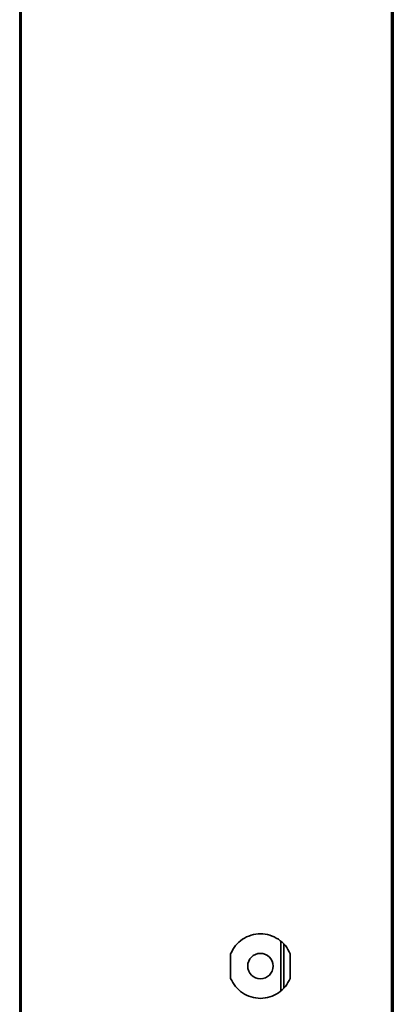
# Model space of a CAD drawing. Header units: millimetres. Extents: x 1 to 1119, y -1 to 863.
# Tile 84 of 211: x 709 to 722, y 264 to 298. Entities that reach past the tile are written whole.
import ezdxf

# ---------------------------------------------------------------- set-up
doc = ezdxf.new("R2010")
doc.units = ezdxf.units.MM

msp = doc.modelspace()

# ---------------------------------------------------------------- linework, layer by layer
at = {"color": 7, "linetype": 'Continuous', "lineweight": 35}
for p, q in [((721.6222, 239.9253), (721.6222, 466.8986)), ((721.6722, 466.8986), (721.6722, 239.9253)), ((721.6056, 244.9286), (721.6056, 461.8953)), ((708.9256, 246.5023), (708.9256, 460.3421)), ((708.9722, 246.5023), (708.9722, 460.3421)), ((717.8389, 264.9445), (717.8389, 266.6127)), ((717.9389, 265.0353), (717.9389, 266.5219)), ((716.1222, 265.3586), (716.1222, 266.1986)), ((718.1556, 266.1986), (718.1556, 265.3586))]:
    msp.add_line(p, q, dxfattribs=at)
msp.add_circle((717.1389, 265.7786), 0.4333, dxfattribs=at)
for points, knots in [([(716.1222, 266.1986), (716.172, 266.2949), (716.2717, 266.4876), (716.5195, 266.7058), (716.8144, 266.8466), (717.1389, 266.8946), (717.4634, 266.8466), (717.7583, 266.7058), (718.0061, 266.4876), (718.1057, 266.2949), (718.1556, 266.1986)], [0, 0, 0, 0, 0.125, 0.25, 0.375, 0.5, 0.6250001, 0.7499999, 0.8749999, 1, 1, 1, 1]), ([(718.1556, 266.1986), (718.1057, 266.2949), (718.0061, 266.4876), (717.7583, 266.7058), (717.4634, 266.8466), (717.1389, 266.8946), (716.8144, 266.8466), (716.5195, 266.7058), (716.2717, 266.4876), (716.172, 266.2949), (716.1222, 266.1986)], [0, 0, 0, 0, 0.1250001, 0.2500001, 0.3749999, 0.5, 0.625, 0.75, 0.875, 1, 1, 1, 1]), ([(718.1556, 265.3586), (718.1057, 265.2623), (718.0061, 265.0696), (717.7583, 264.8514), (717.4634, 264.7106), (717.1389, 264.6626), (716.8144, 264.7106), (716.5195, 264.8514), (716.2717, 265.0696), (716.172, 265.2623), (716.1222, 265.3586)], [0, 0, 0, 0, 0.1250002, 0.2500003, 0.3750004, 0.5, 0.6249996, 0.7499997, 0.8749998, 1, 1, 1, 1]), ([(716.1222, 265.3586), (716.172, 265.2623), (716.2717, 265.0696), (716.5195, 264.8514), (716.8144, 264.7106), (717.1389, 264.6626), (717.4634, 264.7106), (717.7583, 264.8514), (718.0061, 265.0696), (718.1057, 265.2623), (718.1556, 265.3586)], [0, 0, 0, 0, 0.12500018, 0.25000028, 0.37500042, 0.49999996, 0.62499963, 0.74999966, 0.87499976, 1, 1, 1, 1])]:
    msp.add_open_spline(points, degree=3, knots=knots, dxfattribs=at)

doc.saveas('drawing.dxf')
